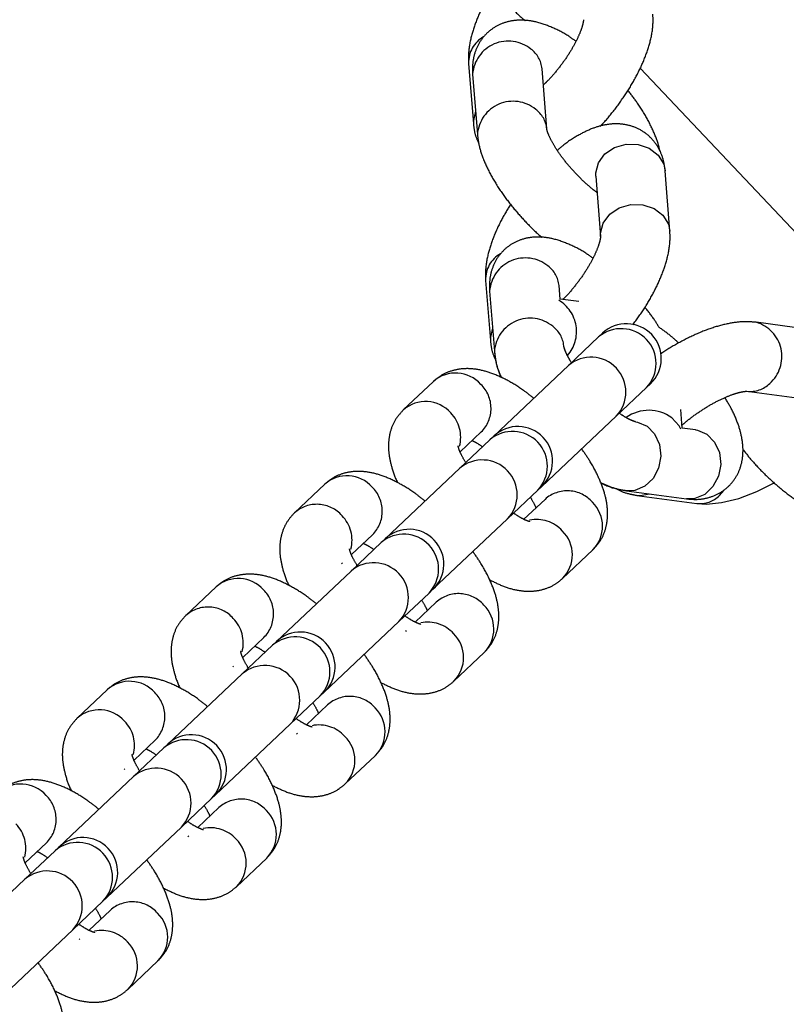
# Model space of a CAD drawing. Header units: metres. Extents: x 104098 to 104607, y 427853 to 428230.
# Tile 100 of 147: x 104264.3958 to 104264.4619, y 428140.5403 to 428140.6252. Entities that reach past the tile are written whole.
import ezdxf

# ---------------------------------------------------------------- set-up
doc = ezdxf.new("R2010")
doc.units = ezdxf.units.M
doc.linetypes.add('DASHED2', pattern=[0.375, 0.25, -0.125])

# ---------------------------------------------------------------- blocks, each defined once
blk = doc.blocks.new('school2')
at = {"color": 252, "linetype": 'DASHED2'}
for p, q in [((107993.4710906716, 456625.1034901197), (107993.4678150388, 456625.0994341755)), ((107993.4707120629, 456625.102587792), (107993.4674364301, 456625.0985318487)), ((107993.4680145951, 456625.0996498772), (107993.4678136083, 456625.0994323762)), ((107993.4686964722, 456625.1000922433), (107993.4680145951, 456625.0996498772)), ((107993.472104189, 456625.0947620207), (107993.4753798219, 456625.0988179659)), ((107993.4815443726, 456625.0582555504), (107993.4815443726, 456625.0930402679)), ((107993.4725679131, 456625.0891044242), (107993.4733346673, 456625.0895805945)), ((107993.4733346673, 456625.0895805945), (107993.4742661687, 456625.0897459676)), ((107993.4742661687, 456625.0897459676), (107993.4752503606, 456625.0895805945)), ((107993.4752503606, 456625.0895805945), (107993.4761685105, 456625.0891044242)), ((107993.4592982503, 456625.0888887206), (107993.4560226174, 456625.0848327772)), ((107993.4723683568, 456625.0888887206), (107993.4690927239, 456625.0848327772)), ((107993.4723683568, 456625.0888887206), (107993.4725679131, 456625.0891044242)), ((107993.4761685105, 456625.0891044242), (107993.4769097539, 456625.0883748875)), ((107993.4589196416, 456625.0879863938), (107993.4556440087, 456625.0839304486)), ((107993.4769097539, 456625.0883748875), (107993.4773846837, 456625.0874799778)), ((107993.4773846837, 456625.0874799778), (107993.4775360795, 456625.0865276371)), ((107993.4775360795, 456625.0865276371), (107993.4773458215, 456625.0856327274)), ((107993.4113324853, 456625.0856471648), (107993.4077485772, 456625.0856471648)), ((107993.424233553, 456625.0856471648), (107993.4206498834, 456625.0856471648)), ((107993.4371348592, 456625.0856471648), (107993.4335511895, 456625.0856471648)), ((107993.4500361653, 456625.0856471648), (107993.4464524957, 456625.0856471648)), ((107993.4500361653, 456625.0856471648), (107993.4464524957, 456625.0856471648)), ((107993.4569040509, 456625.085490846), (107993.4562221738, 456625.085048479)), ((107993.4692922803, 456625.085048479), (107993.4700590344, 456625.0855246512)), ((107993.4700590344, 456625.0855246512), (107993.4709905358, 456625.0856900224)), ((107993.4709905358, 456625.0856900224), (107993.4719747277, 456625.0855246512)), ((107993.4719747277, 456625.0855246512), (107993.4728928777, 456625.085048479)), ((107993.4773458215, 456625.0856327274), (107993.4770361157, 456625.0851188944)), ((107993.4562221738, 456625.085048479), (107993.4560211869, 456625.0848309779)), ((107993.4690941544, 456625.0848347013), (107993.4692922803, 456625.085048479)), ((107993.4728928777, 456625.085048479), (107993.473634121, 456625.0843189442)), ((107993.473634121, 456625.0843189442), (107993.4741090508, 456625.0834240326)), ((107993.4737604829, 456625.0810629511), (107993.4770361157, 456625.0851188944)), ((107993.4628514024, 456625.0833053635), (107993.4635874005, 456625.0842165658)), ((107993.4638711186, 456625.0820427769), (107993.4628514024, 456625.0833053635)), ((107993.4741090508, 456625.0834240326), (107993.4742604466, 456625.0824716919)), ((107993.4742604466, 456625.0824716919), (107993.4740701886, 456625.0815767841)), ((107993.4740701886, 456625.0815767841), (107993.4737590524, 456625.0810611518)), ((107993.3959284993, 456625.0796471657), (107993.3984311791, 456625.0796471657)), ((107993.4077485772, 456625.0796471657), (107993.4076594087, 456625.0796486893)), ((107993.4088298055, 456625.0796471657), (107993.4113324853, 456625.0796471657)), ((107993.4206498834, 456625.0796471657), (107993.4205607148, 456625.0796486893)), ((107993.4217311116, 456625.0796471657), (107993.424233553, 456625.0796471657)), ((107993.4335511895, 456625.0796471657), (107993.433462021, 456625.0796486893)), ((107993.4346324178, 456625.0796471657), (107993.4371348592, 456625.0796471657)), ((107993.4475334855, 456625.0796471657), (107993.4500361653, 456625.0796471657)), ((107993.4475334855, 456625.0796471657), (107993.4500361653, 456625.0796471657)), ((107993.3949319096, 456625.0786471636), (107993.3860791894, 456625.0786471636)), ((107993.3985155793, 456625.0786471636), (107993.3949319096, 456625.0786471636)), ((107993.3989804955, 456625.0786471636), (107993.3985155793, 456625.0786471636)), ((107993.4078332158, 456625.0786471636), (107993.3989804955, 456625.0786471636)), ((107993.4114168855, 456625.0786471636), (107993.4078332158, 456625.0786471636)), ((107993.4118818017, 456625.0786471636), (107993.4114168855, 456625.0786471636)), ((107993.4207342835, 456625.0786471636), (107993.4118818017, 456625.0786471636)), ((107993.4243179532, 456625.0786471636), (107993.4207342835, 456625.0786471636)), ((107993.4247831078, 456625.0786471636), (107993.4243179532, 456625.0786471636)), ((107993.4336355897, 456625.0786471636), (107993.4247831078, 456625.0786471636)), ((107993.4372192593, 456625.0786471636), (107993.4336355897, 456625.0786471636)), ((107993.4376841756, 456625.0786471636), (107993.4372192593, 456625.0786471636)), ((107993.4465368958, 456625.0786471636), (107993.4376841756, 456625.0786471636)), ((107993.4501205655, 456625.0786471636), (107993.4465368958, 456625.0786471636)), ((107993.4505854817, 456625.0786471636), (107993.4501205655, 456625.0786471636)), ((107993.459438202, 456625.0786471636), (107993.4505854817, 456625.0786471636)), ((107993.4630218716, 456625.0786471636), (107993.459438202, 456625.0786471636)), ((107993.4634867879, 456625.0786471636), (107993.4630218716, 456625.0786471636)), ((107993.3860791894, 456625.0726471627), (107993.3949319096, 456625.0726471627)), ((107993.3949319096, 456625.0726471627), (107993.3985155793, 456625.0726471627)), ((107993.3985155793, 456625.0726471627), (107993.3989804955, 456625.0726471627)), ((107993.3989804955, 456625.0726471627), (107993.4078332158, 456625.0726471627)), ((107993.4078332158, 456625.0726471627), (107993.4114168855, 456625.0726471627)), ((107993.4114168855, 456625.0726471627), (107993.4118818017, 456625.0726471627)), ((107993.4118818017, 456625.0726471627), (107993.4207342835, 456625.0726471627)), ((107993.4207342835, 456625.0726471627), (107993.4243179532, 456625.0726471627)), ((107993.4243179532, 456625.0726471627), (107993.4247831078, 456625.0726471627)), ((107993.4247831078, 456625.0726471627), (107993.4336355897, 456625.0726471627)), ((107993.4336355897, 456625.0726471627), (107993.4372192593, 456625.0726471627)), ((107993.4372192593, 456625.0726471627), (107993.4376841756, 456625.0726471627)), ((107993.4376841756, 456625.0726471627), (107993.4465368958, 456625.0726471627)), ((107993.4465368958, 456625.0726471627), (107993.4501205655, 456625.0726471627)), ((107993.4501205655, 456625.0726471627), (107993.4505854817, 456625.0726471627)), ((107993.4505854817, 456625.0726471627), (107993.459438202, 456625.0726471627)), ((107993.459438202, 456625.0726471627), (107993.4630218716, 456625.0726471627)), ((107993.4630218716, 456625.0726471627), (107993.4634867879, 456625.0726471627)), ((107993.3948475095, 456625.0716471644), (107993.3947581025, 456625.0716456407)), ((107993.3984311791, 456625.0716471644), (107993.3959284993, 456625.0716471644)), ((107993.4077485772, 456625.0716471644), (107993.4076594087, 456625.0716456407)), ((107993.4113324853, 456625.0716471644), (107993.4088298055, 456625.0716471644)), ((107993.4206498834, 456625.0716471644), (107993.4205607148, 456625.0716456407)), ((107993.424233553, 456625.0716471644), (107993.4217311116, 456625.0716471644)), ((107993.4335511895, 456625.0716471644), (107993.433462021, 456625.0716456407)), ((107993.4371348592, 456625.0716471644), (107993.4346321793, 456625.0716471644)), ((107993.4500361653, 456625.0716471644), (107993.4475334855, 456625.0716471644)), ((107993.4500361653, 456625.0716471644), (107993.4475334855, 456625.0716471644)), ((107993.4603124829, 456625.0711329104), (107993.4604035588, 456625.0710114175)), ((107993.4604035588, 456625.0710114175), (107993.4607588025, 456625.0701866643)), ((107993.4607588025, 456625.0701866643), (107993.4607785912, 456625.0692487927)), ((107993.4770361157, 456625.0661754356), (107993.4737604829, 456625.070231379)), ((107993.4607785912, 456625.0692487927), (107993.4604605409, 456625.0683109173)), ((107993.4627937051, 456625.0683109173), (107993.4628134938, 456625.0692487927)), ((107993.4628514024, 456625.0679889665), (107993.4638711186, 456625.0692515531)), ((107993.4604605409, 456625.0683109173), (107993.4598430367, 456625.0674861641)), ((107993.4627007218, 456625.0679889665), (107993.4627937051, 456625.0683109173)), ((107993.4561997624, 456625.0668740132), (107993.4556421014, 456625.0673660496)), ((107993.4556440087, 456625.0673638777), (107993.4589196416, 456625.0633079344)), ((107993.4598430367, 456625.0674861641), (107993.4590004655, 456625.0668740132)), ((107993.4635874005, 456625.0670777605), (107993.4628514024, 456625.0679889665)), ((107993.4570621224, 456625.0665482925), (107993.4561997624, 456625.0668740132)), ((107993.4580348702, 456625.0665482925), (107993.4570621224, 456625.0665482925)), ((107993.4590004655, 456625.0668740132), (107993.4580348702, 456625.0665482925)), ((107993.4635874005, 456625.0670777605), (107993.463619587, 456625.0670369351)), ((107993.463619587, 456625.0670369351), (107993.4636791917, 456625.0669554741)), ((107993.4636791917, 456625.0669554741), (107993.4640344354, 456625.066130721)), ((107993.3948475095, 456625.0656471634), (107993.3984311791, 456625.0656471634)), ((107993.4077485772, 456625.0656471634), (107993.4113324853, 456625.0656471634)), ((107993.4206498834, 456625.0656471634), (107993.424233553, 456625.0656471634)), ((107993.4335511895, 456625.0656471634), (107993.4371348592, 456625.0656471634)), ((107993.4464524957, 456625.0656471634), (107993.4500361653, 456625.0656471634)), ((107993.4464524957, 456625.0656471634), (107993.4500361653, 456625.0656471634)), ((107993.4560226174, 456625.0664615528), (107993.4592982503, 456625.0624056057)), ((107993.4560226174, 456625.0664613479), (107993.4562221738, 456625.0662458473)), ((107993.4562221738, 456625.0662458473), (107993.4569040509, 456625.065803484)), ((107993.4640344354, 456625.066130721), (107993.4640542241, 456625.0651928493)), ((107993.4690927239, 456625.0664615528), (107993.4723683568, 456625.0624056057)), ((107993.4640542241, 456625.0651928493), (107993.4637361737, 456625.064254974)), ((107993.4637361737, 456625.064254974), (107993.4631186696, 456625.0634302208)), ((107993.4594753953, 456625.0628180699), (107993.4589196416, 456625.0633079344)), ((107993.4631186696, 456625.0634302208), (107993.4622763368, 456625.0628180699)), ((107993.4592982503, 456625.0624056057), (107993.4598726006, 456625.06178929)), ((107993.4603377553, 456625.0624923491), (107993.4594753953, 456625.0628180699)), ((107993.4613105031, 456625.0624923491), (107993.4603377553, 456625.0624923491)), ((107993.4622763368, 456625.0628180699), (107993.4613105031, 456625.0624923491)), ((107993.4598726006, 456625.06178929), (107993.4609030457, 456625.0609781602)), ((107993.4611960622, 456625.0615483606), (107993.4617663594, 456625.0616040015)), ((107993.4609030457, 456625.0609781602), (107993.4622319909, 456625.0602253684)), ((107993.4622319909, 456625.0602253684), (107993.4637607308, 456625.0595918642)), ((107993.4637607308, 456625.0595918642), (107993.4653807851, 456625.0591015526)), ((107993.4653807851, 456625.0591015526), (107993.4653807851, 456625.0591015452))]:
    blk.add_line(p, q, dxfattribs=at)
for centre, radius, start, end in [((107963.1760300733, 457111.1270218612), 478.5421874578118, 270.128471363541, 276.2285906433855), ((107963.1760300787, 457111.1270218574), 478.5421874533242, 270.128471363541, 276.2285906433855), ((107963.1760076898, 457111.1274265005), 478.6425921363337, 270.1284688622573, 276.2273076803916), ((107963.1760076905, 457111.1274265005), 480.8925921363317, 270.1284688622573, 276.1986169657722), ((107993.4729872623, 456625.1018569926), 0.002502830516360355, 75.7044087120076, 139.2687292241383), ((107993.4727878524, 456625.1003064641), 0.003084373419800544, 7.384286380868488, 132.299185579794), ((107993.4735417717, 456625.1002734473), 0.002344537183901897, 321.6256498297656, 10.55403184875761), ((107993.4695120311, 456625.0962503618), 0.003084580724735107, 7.386764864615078, 132.2789782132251), ((107993.4702650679, 456625.0962177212), 0.002345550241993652, 321.5709008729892, 10.54402093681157), ((107993.4611948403, 456625.0872555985), 0.002502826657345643, 75.70436907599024, 139.2688053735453), ((107993.4609954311, 456625.0857050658), 0.003084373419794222, 7.384286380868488, 132.299185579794), ((107993.4617493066, 456625.0856720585), 0.002344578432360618, 321.6260967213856, 10.55360781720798), ((107993.3983312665, 456625.0827465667), 0.002902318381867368, 358.0372774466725, 88.02719711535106), ((107993.4076484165, 456625.0827460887), 0.002902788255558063, 358.0470348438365, 88.0320349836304), ((107993.4112320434, 456625.0827460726), 0.002902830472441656, 358.0473818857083, 88.01709261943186), ((107993.4205499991, 456625.0827465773), 0.00290229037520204, 358.0370472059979, 88.03715817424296), ((107993.4241336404, 456625.0827465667), 0.002902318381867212, 358.0372774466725, 88.02719711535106), ((107993.4334513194, 456625.0827465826), 0.002902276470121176, 358.0369337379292, 88.0421361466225), ((107993.4370349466, 456625.0827465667), 0.002902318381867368, 358.0372774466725, 88.02719711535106), ((107993.4463523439, 456625.0827463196), 0.002902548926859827, 358.0423096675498, 88.03675774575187), ((107993.449935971, 456625.0827463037), 0.002902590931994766, 358.0426533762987, 88.02181871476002), ((107993.4577195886, 456625.0816489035), 0.003084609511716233, 7.387820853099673, 132.2779599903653), ((107993.3946338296, 456625.0825958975), 0.003014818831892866, 301.8045156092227, 0.9743594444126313), ((107993.3983480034, 456625.0825321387), 0.002886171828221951, 271.6514193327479, 2.284072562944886), ((107993.4075346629, 456625.0825961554), 0.003015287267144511, 301.8095698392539, 0.9693061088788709), ((107993.4112489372, 456625.0825324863), 0.002886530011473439, 271.6586077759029, 2.276883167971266), ((107993.4204365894, 456625.0825955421), 0.003014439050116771, 301.8056952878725, 0.9812373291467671), ((107993.4241504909, 456625.0825320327), 0.002886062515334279, 271.64922478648, 2.286265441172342), ((107993.4333454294, 456625.0825915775), 0.003006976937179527, 301.719648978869, 1.059226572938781), ((107993.4370517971, 456625.0825320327), 0.002886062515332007, 271.64922478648, 2.286265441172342), ((107993.4462388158, 456625.0825958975), 0.003014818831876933, 301.8045156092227, 0.9743594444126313), ((107993.4499527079, 456625.0825324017), 0.002886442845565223, 271.6568585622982, 2.278632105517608), ((107993.4596815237, 456625.0824539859), 0.003136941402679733, 275.4447264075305, 15.74781536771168), ((107993.4584726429, 456625.0816163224), 0.002345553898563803, 321.5709305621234, 10.54402078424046), ((107993.3947757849, 456625.0756471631), 0.003004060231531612, 272.9790744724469, 87.02092552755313), ((107993.3983594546, 456625.0756471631), 0.003004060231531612, 272.9790744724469, 87.02092552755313), ((107993.3989805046, 456625.0756471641), 0.003000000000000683, 270, 90), ((107993.4076770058, 456625.0756471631), 0.003004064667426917, 272.9806991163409, 87.01930088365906), ((107993.4112606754, 456625.0756471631), 0.003004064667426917, 272.9806991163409, 87.01930088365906), ((107993.4118817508, 456625.0756471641), 0.003000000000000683, 270, 90), ((107993.4205781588, 456625.0756471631), 0.003004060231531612, 272.9790744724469, 87.02092552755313), ((107993.4241618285, 456625.0756471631), 0.003004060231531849, 272.9790744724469, 87.02092552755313), ((107993.424782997, 456625.0756471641), 0.003000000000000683, 270, 90), ((107993.433479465, 456625.0756471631), 0.003004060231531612, 272.9790744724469, 87.02092552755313), ((107993.4370631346, 456625.0756471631), 0.003004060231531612, 272.9790744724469, 87.02092552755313), ((107993.4376842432, 456625.0756471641), 0.003000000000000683, 270, 90), ((107993.4463807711, 456625.0756471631), 0.003004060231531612, 272.9790744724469, 87.02092552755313), ((107993.4499644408, 456625.0756471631), 0.003004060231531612, 272.9790744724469, 87.02092552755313), ((107993.4505854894, 456625.0756471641), 0.003000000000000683, 270, 90), ((107993.4592819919, 456625.0756471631), 0.003004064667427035, 272.9806991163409, 87.01930088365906), ((107993.4628656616, 456625.0756471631), 0.003004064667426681, 272.9806991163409, 87.01930088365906), ((107993.4634867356, 456625.0756471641), 0.003000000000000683, 270, 90), ((107993.3983480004, 456625.0687621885), 0.002886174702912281, 357.7159841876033, 88.34852306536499), ((107993.4112489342, 456625.0687618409), 0.00288653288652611, 357.7231735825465, 88.34133471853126), ((107993.4241504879, 456625.0687622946), 0.002886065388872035, 357.7137913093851, 88.3507176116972), ((107993.4370517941, 456625.0687622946), 0.002886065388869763, 357.7137913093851, 88.3507176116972), ((107993.4499527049, 456625.0687619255), 0.002886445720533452, 357.7214246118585, 88.34308383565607), ((107993.4595117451, 456625.0686380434), 0.003357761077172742, 10.47997347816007, 81.96919641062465), ((107993.3946318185, 456625.0686973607), 0.003016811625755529, 359.0466443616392, 58.18999427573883), ((107993.4075326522, 456625.0686971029), 0.003017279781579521, 359.0516909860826, 58.18495064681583), ((107993.4204419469, 456625.0687015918), 0.003009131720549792, 358.9636356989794, 58.2730031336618), ((107993.4333432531, 456625.0687015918), 0.003009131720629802, 358.9636356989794, 58.2730031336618), ((107993.4462368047, 456625.0686973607), 0.003016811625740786, 359.0466443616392, 58.18999427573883), ((107993.471107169, 456625.0686772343), 0.00307514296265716, 267.8263796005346, 30.33822326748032), ((107993.3947472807, 456625.0685480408), 0.002902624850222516, 271.988256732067, 1.957039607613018), ((107993.3983312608, 456625.0685477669), 0.002902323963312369, 271.9729113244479, 1.962649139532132), ((107993.4076483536, 456625.0685482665), 0.002902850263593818, 271.9879997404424, 1.952427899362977), ((107993.4112320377, 456625.068548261), 0.002902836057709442, 271.9830166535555, 1.952544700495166), ((107993.4205499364, 456625.0685477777), 0.002902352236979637, 271.9828773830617, 1.962418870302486), ((107993.4241336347, 456625.0685477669), 0.002902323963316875, 271.9729113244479, 1.962649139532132), ((107993.4334512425, 456625.0685477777), 0.002902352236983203, 271.9828773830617, 1.962418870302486), ((107993.4370349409, 456625.0685477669), 0.002902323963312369, 271.9729113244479, 1.962649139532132), ((107993.4463522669, 456625.0685480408), 0.002902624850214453, 271.988256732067, 1.957039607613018), ((107993.4499359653, 456625.0685480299), 0.00290259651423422, 271.9782905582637, 1.957273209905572), ((107993.4709196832, 456625.0679769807), 0.002373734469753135, 219.6950037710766, 271.71045107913), ((107993.4611250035, 456625.063920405), 0.002373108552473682, 219.6665547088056, 271.7158804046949)]:
    blk.add_arc(centre, radius, start, end, dxfattribs=at)
for points, knots in [([(107993.4792288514, 456625.1131332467), (107993.4790664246, 456625.1129137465), (107993.4786435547, 456625.1123422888), (107993.4781156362, 456625.1112478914), (107993.4776395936, 456625.1098136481), (107993.4773048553, 456625.1081946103), (107993.4771075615, 456625.1064966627), (107993.4770576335, 456625.1047830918), (107993.4770823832, 456625.1035456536), (107993.4771608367, 456625.1029221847), (107993.4771710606, 456625.1028409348)], [0, 0, 0, 0, 0.08870753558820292, 0.2309455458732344, 0.3871492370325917, 0.54074731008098, 0.6887460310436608, 0.8338681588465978, 0.9783498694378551, 1, 1, 1, 1]), ([(107993.4771662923, 456625.1067864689), (107993.4766736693, 456625.1066510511), (107993.4756296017, 456625.1063640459), (107993.4741667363, 456625.1057703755), (107993.4727750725, 456625.1050168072), (107993.4717598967, 456625.1042534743), (107993.4712544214, 456625.1036769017), (107993.4710906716, 456625.1034901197)], [0, 0, 0, 0, 0.1947947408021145, 0.4128489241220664, 0.639909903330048, 0.8833480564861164, 1, 1, 1, 1]), ([(107993.4791282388, 456625.0985324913), (107993.4790784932, 456625.0987821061), (107993.4789193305, 456625.0995807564), (107993.4784891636, 456625.1008012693), (107993.4778603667, 456625.1020466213), (107993.47708258, 456625.1030201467), (107993.4762312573, 456625.1037118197), (107993.475261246, 456625.1041659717), (107993.4741832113, 456625.10435447), (107993.4730957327, 456625.1042349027), (107993.4721093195, 456625.1038328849), (107993.4713117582, 456625.1032677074), (107993.4709055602, 456625.102807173), (107993.4707120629, 456625.102587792)], [0, 0, 0, 0, 0.05603379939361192, 0.1792819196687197, 0.3120253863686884, 0.4120746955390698, 0.5013641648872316, 0.5862547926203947, 0.6696846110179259, 0.7585342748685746, 0.8419544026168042, 0.9247130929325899, 1, 1, 1, 1]), ([(107993.4678150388, 456625.0994341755), (107993.4676320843, 456625.099192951), (107993.4672810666, 456625.0987301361), (107993.4670810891, 456625.0981620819), (107993.4669853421, 456625.0978901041)], [0, 0, 0, 0, 0.5212114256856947, 0.9999999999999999, 0.9999999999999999, 0.9999999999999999, 0.9999999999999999]), ([(107993.4808796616, 456625.0994293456), (107993.4808803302, 456625.0994297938), (107993.4808824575, 456625.0994312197), (107993.4806872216, 456625.0992617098), (107993.4802269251, 456625.0989837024), (107993.4795040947, 456625.0986479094), (107993.4785483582, 456625.0983139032), (107993.4774111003, 456625.0980217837), (107993.4761860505, 456625.0978165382), (107993.4751748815, 456625.0977147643), (107993.4746491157, 456625.0977211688), (107993.4744955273, 456625.0977230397)], [0, 0, 0, 0, 0.04718401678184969, 0.1501451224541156, 0.2609504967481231, 0.3830223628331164, 0.5150186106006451, 0.6539473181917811, 0.7967266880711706, 0.9406191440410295, 1, 1, 1, 1]), ([(107993.4674364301, 456625.0985318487), (107993.467274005, 456625.0983123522), (107993.466851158, 456625.0977409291), (107993.4663232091, 456625.0966464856), (107993.465847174, 456625.0952122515), (107993.4655124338, 456625.0935932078), (107993.4653151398, 456625.0918952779), (107993.4652652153, 456625.0901816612), (107993.4652899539, 456625.0889443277), (107993.4653684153, 456625.0883207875), (107993.4653786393, 456625.0882395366)], [0, 0, 0, 0, 0.08871355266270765, 0.2309511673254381, 0.3871545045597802, 0.5407520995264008, 0.6887503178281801, 0.8338712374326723, 0.9783524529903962, 0.9999999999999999, 0.9999999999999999, 0.9999999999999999, 0.9999999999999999]), ([(107993.4756034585, 456625.0917617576), (107993.4757253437, 456625.0917656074), (107993.4764011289, 456625.0917869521), (107993.4776730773, 456625.0919694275), (107993.4793521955, 456625.0923043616), (107993.4809655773, 456625.0927804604), (107993.4824781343, 456625.0933818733), (107993.4838681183, 456625.0941383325), (107993.4848837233, 456625.0949009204), (107993.4853891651, 456625.0954775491), (107993.4855529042, 456625.0956643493)], [0, 0, 0, 0, 0.03144340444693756, 0.1743360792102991, 0.316696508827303, 0.460031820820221, 0.606274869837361, 0.7585317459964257, 0.9217757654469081, 1, 1, 1, 1]), ([(107993.4714828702, 456625.0877923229), (107993.4714507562, 456625.0879730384), (107993.4713563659, 456625.0885042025), (107993.4712812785, 456625.0895356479), (107993.4712711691, 456625.0907917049), (107993.4713611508, 456625.0920298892), (107993.4715351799, 456625.0931369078), (107993.4717572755, 456625.0939888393), (107993.4719643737, 456625.0945274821), (107993.4720942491, 456625.0947494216), (107993.4720991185, 456625.0947549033), (107993.4721006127, 456625.0947565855)], [0, 0, 0, 0, 0.06922652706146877, 0.2034726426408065, 0.3412046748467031, 0.4798347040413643, 0.6162728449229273, 0.7478845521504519, 0.8568712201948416, 0.9560787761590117, 1, 1, 1, 1]), ([(107993.4653738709, 456625.0921850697), (107993.4648812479, 456625.092049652), (107993.4638371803, 456625.0917626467), (107993.462374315, 456625.0911689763), (107993.4609826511, 456625.090415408), (107993.4599674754, 456625.0896520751), (107993.4594620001, 456625.0890755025), (107993.4592982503, 456625.0888887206)], [0, 0, 0, 0, 0.1947947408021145, 0.4128489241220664, 0.639909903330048, 0.8833480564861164, 1, 1, 1, 1]), ([(107993.4770361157, 456625.0851188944), (107993.4772147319, 456625.0853622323), (107993.4775994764, 456625.0858863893), (107993.4779859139, 456625.0868380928), (107993.4781467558, 456625.0879505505), (107993.4779866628, 456625.0890772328), (107993.4775231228, 456625.0900951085), (107993.4768569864, 456625.0909198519), (107993.4760254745, 456625.0915799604), (107993.4750096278, 456625.0921115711), (107993.4737529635, 456625.092511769), (107993.4725626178, 456625.0927444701), (107993.4717470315, 456625.0927794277), (107993.4714971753, 456625.092790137)], [0, 0, 0, 0, 0.07763195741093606, 0.1672215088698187, 0.2536628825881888, 0.34867525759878, 0.4368937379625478, 0.5222443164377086, 0.6105013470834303, 0.707668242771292, 0.8196170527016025, 0.9447393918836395, 1, 1, 1, 1]), ([(107993.4778658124, 456625.0866629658), (107993.477872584, 456625.0866725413), (107993.4781325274, 456625.0870401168), (107993.4785202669, 456625.0879123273), (107993.4790034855, 456625.089340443), (107993.4793275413, 456625.0908591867), (107993.479431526, 456625.0919069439), (107993.4794772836, 456625.0923680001)], [0, 0, 0, 0, 0.006598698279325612, 0.2533055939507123, 0.5242445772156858, 0.790648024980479, 0.9999999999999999, 0.9999999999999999, 0.9999999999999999, 0.9999999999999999]), ([(107993.4673358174, 456625.083931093), (107993.4672860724, 456625.0841807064), (107993.4671269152, 456625.0849793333), (107993.4666967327, 456625.0861999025), (107993.4660679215, 456625.0874452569), (107993.4652901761, 456625.0884187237), (107993.4644388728, 456625.0891104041), (107993.4634687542, 456625.0895645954), (107993.4623908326, 456625.089753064), (107993.4613033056, 456625.0896335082), (107993.4603168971, 456625.0892314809), (107993.4595193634, 456625.0886663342), (107993.4591131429, 456625.0882057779), (107993.4589196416, 456625.0879863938)], [0, 0, 0, 0, 0.0560340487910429, 0.1792784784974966, 0.3120225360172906, 0.4120772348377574, 0.5013671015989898, 0.5862536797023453, 0.6696880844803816, 0.7585381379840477, 0.8419586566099, 0.9247176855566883, 1, 1, 1, 1]), ([(107993.4037181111, 456625.0786471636), (107993.4036646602, 456625.0790192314), (107993.4035309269, 456625.0799501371), (107993.4031578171, 456625.0813220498), (107993.4026193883, 456625.0826822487), (107993.4019438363, 456625.0837891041), (107993.4011573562, 456625.0846392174), (107993.4002634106, 456625.0852433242), (107993.3993301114, 456625.085591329), (107993.39870319, 456625.0856302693), (107993.3984311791, 456625.0856471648)], [0, 0, 0, 0, 0.1035959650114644, 0.2591949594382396, 0.4234107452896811, 0.5712128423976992, 0.6943600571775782, 0.8074216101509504, 0.9164434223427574, 0.9999999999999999, 0.9999999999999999, 0.9999999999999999, 0.9999999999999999]), ([(107993.4077485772, 456625.0856471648), (107993.4073946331, 456625.0856188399), (107993.4066892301, 456625.0855623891), (107993.4057294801, 456625.0851369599), (107993.4049081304, 456625.0845282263), (107993.4042031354, 456625.0837367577), (107993.4035978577, 456625.0827098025), (107993.403221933, 456625.0819264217), (107993.4030875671, 456625.0814246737), (107993.4030853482, 456625.081416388)], [0, 0, 0, 0, 0.1498870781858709, 0.2987216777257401, 0.4470290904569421, 0.6053577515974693, 0.7856034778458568, 0.9964595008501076, 1, 1, 1, 1]), ([(107993.4166191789, 456625.0786471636), (107993.416565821, 456625.0790192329), (107993.4164323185, 456625.0799501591), (107993.4160591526, 456625.0813220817), (107993.415520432, 456625.0826822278), (107993.4148448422, 456625.0837890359), (107993.4140587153, 456625.0846393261), (107993.4131644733, 456625.0852432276), (107993.4122313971, 456625.0855913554), (107993.4116045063, 456625.0856302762), (107993.4113324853, 456625.0856471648)], [0, 0, 0, 0, 0.1035939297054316, 0.2591945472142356, 0.4234185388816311, 0.571222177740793, 0.6943592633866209, 0.807436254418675, 0.916442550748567, 0.9999999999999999, 0.9999999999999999, 0.9999999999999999, 0.9999999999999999]), ([(107993.4206498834, 456625.0856471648), (107993.4202959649, 456625.0856188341), (107993.4195905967, 456625.0855623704), (107993.4186305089, 456625.0851370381), (107993.4178094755, 456625.0845281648), (107993.4171044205, 456625.0837367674), (107993.4164991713, 456625.0827097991), (107993.4161232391, 456625.0819264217), (107993.4159888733, 456625.0814246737), (107993.4159866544, 456625.081416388)], [0, 0, 0, 0, 0.1498941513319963, 0.2987427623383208, 0.4470307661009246, 0.6053589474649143, 0.7856041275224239, 0.99645951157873, 1, 1, 1, 1]), ([(107993.429520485, 456625.0786471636), (107993.4294671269, 456625.0790192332), (107993.4293336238, 456625.0799501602), (107993.4289604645, 456625.0813220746), (107993.428421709, 456625.0826822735), (107993.427746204, 456625.0837889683), (107993.4269599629, 456625.08463938), (107993.4260658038, 456625.085243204), (107993.4251327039, 456625.0855913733), (107993.4245056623, 456625.0856302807), (107993.424233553, 456625.0856471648)], [0, 0, 0, 0, 0.1035920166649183, 0.2591897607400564, 0.4234107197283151, 0.5712180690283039, 0.6943464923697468, 0.8074274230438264, 0.9164317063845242, 0.9999999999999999, 0.9999999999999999, 0.9999999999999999, 0.9999999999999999]), ([(107993.4335511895, 456625.0856471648), (107993.4331971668, 456625.085618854), (107993.4324917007, 456625.0855624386), (107993.4315318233, 456625.0851369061), (107993.4307104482, 456625.0845283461), (107993.4300061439, 456625.0837365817), (107993.4293987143, 456625.0827101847), (107993.4290289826, 456625.081925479), (107993.4288900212, 456625.0814246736), (107993.4288877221, 456625.081416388)], [0, 0, 0, 0, 0.1499167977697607, 0.2987412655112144, 0.4470548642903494, 0.6053569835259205, 0.7855999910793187, 0.9964528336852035, 1, 1, 1, 1]), ([(107993.4424217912, 456625.0786471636), (107993.4423683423, 456625.0790192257), (107993.4422346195, 456625.0799500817), (107993.4418614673, 456625.0813221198), (107993.4413231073, 456625.0826822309), (107993.4406474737, 456625.0837889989), (107993.4398612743, 456625.0846393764), (107993.4389671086, 456625.085243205), (107993.4380340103, 456625.0855913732), (107993.4374069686, 456625.0856302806), (107993.4371348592, 456625.0856471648)], [0, 0, 0, 0, 0.1035990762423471, 0.2591928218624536, 0.423414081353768, 0.5712157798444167, 0.694344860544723, 0.807426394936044, 0.9164312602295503, 0.9999999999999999, 0.9999999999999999, 0.9999999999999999, 0.9999999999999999]), ([(107993.4464524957, 456625.0856471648), (107993.4460984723, 456625.0856188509), (107993.4453929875, 456625.0855624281), (107993.4444330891, 456625.0851369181), (107993.4436118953, 456625.0845282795), (107993.4429066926, 456625.0837367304), (107993.4423019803, 456625.0827097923), (107993.4419256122, 456625.0819264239), (107993.4417912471, 456625.0814246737), (107993.4417890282, 456625.081416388)], [0, 0, 0, 0, 0.1499094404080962, 0.2987340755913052, 0.447047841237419, 0.6053654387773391, 0.78560555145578, 0.996459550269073, 1, 1, 1, 1]), ([(107993.4464524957, 456625.0856471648), (107993.4460984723, 456625.0856188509), (107993.4453929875, 456625.0855624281), (107993.4444330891, 456625.0851369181), (107993.4436118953, 456625.0845282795), (107993.4429066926, 456625.0837367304), (107993.4423019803, 456625.0827097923), (107993.4419256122, 456625.0819264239), (107993.4417912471, 456625.0814246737), (107993.4417890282, 456625.081416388)], [0, 0, 0, 0, 0.1499094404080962, 0.2987340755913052, 0.447047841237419, 0.6053654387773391, 0.78560555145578, 0.996459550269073, 1, 1, 1, 1]), ([(107993.4553230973, 456625.0786471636), (107993.4552696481, 456625.0790192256), (107993.4551359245, 456625.0799500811), (107993.4547627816, 456625.0813221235), (107993.4542243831, 456625.0826822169), (107993.4535488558, 456625.083789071), (107993.452762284, 456625.0846392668), (107993.4518684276, 456625.0852433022), (107993.4509351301, 456625.0855913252), (107993.450308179, 456625.0856302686), (107993.4500361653, 456625.0856471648)], [0, 0, 0, 0, 0.1035994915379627, 0.2591938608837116, 0.4234157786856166, 0.5712180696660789, 0.6943590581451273, 0.8074267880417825, 0.9164487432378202, 1, 1, 1, 1]), ([(107993.4553230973, 456625.0786471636), (107993.4552696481, 456625.0790192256), (107993.4551359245, 456625.0799500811), (107993.4547627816, 456625.0813221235), (107993.4542243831, 456625.0826822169), (107993.4535488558, 456625.083789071), (107993.452762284, 456625.0846392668), (107993.4518684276, 456625.0852433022), (107993.4509351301, 456625.0855913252), (107993.450308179, 456625.0856302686), (107993.4500361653, 456625.0856471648)], [0, 0, 0, 0, 0.1035994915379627, 0.2591938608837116, 0.4234157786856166, 0.5712180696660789, 0.6943590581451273, 0.8074267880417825, 0.9164487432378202, 1, 1, 1, 1]), ([(107993.4560226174, 456625.0848327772), (107993.4558406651, 456625.0845908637), (107993.4554642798, 456625.084090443), (107993.4552506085, 456625.0834765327), (107993.4551402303, 456625.0831593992)], [0, 0, 0, 0, 0.4834205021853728, 0.9999999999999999, 0.9999999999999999, 0.9999999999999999, 0.9999999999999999]), ([(107993.4690872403, 456625.0848279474), (107993.4690879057, 456625.0848283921), (107993.4690900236, 456625.0848298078), (107993.4688948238, 456625.0846603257), (107993.4684345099, 456625.0843823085), (107993.4677116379, 456625.0840464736), (107993.4667560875, 456625.0837126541), (107993.4656180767, 456625.0834197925), (107993.4643959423, 456625.0832174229), (107993.4634872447, 456625.0831189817), (107993.4630561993, 456625.0831213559), (107993.4629999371, 456625.0831216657)], [0, 0, 0, 0, 0.04902228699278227, 0.1560392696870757, 0.271194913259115, 0.3980593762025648, 0.5352377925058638, 0.6796209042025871, 0.8280058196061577, 0.9775504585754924, 1, 1, 1, 1]), ([(107993.4556440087, 456625.0839304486), (107993.4554828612, 456625.0837095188), (107993.4550633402, 456625.0831343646), (107993.4546961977, 456625.0824519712), (107993.454527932, 456625.0819331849), (107993.4545069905, 456625.0818686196)], [0, 0, 0, 0, 0.3532020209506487, 0.9195030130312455, 1, 1, 1, 1]), ([(107993.4557806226, 456625.0840566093), (107993.4556475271, 456625.0839058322), (107993.4552478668, 456625.0834530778), (107993.4548366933, 456625.082723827), (107993.4546018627, 456625.0820865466), (107993.4545146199, 456625.0818497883)], [0, 0, 0, 0, 0.2388507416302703, 0.7172227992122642, 1, 1, 1, 1]), ([(107993.465877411, 456625.0773833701), (107993.4664375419, 456625.0774883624), (107993.4675622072, 456625.0776991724), (107993.4691726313, 456625.0781801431), (107993.4706858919, 456625.0787801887), (107993.472075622, 456625.0795370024), (107993.4730913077, 456625.0802995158), (107993.4735967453, 456625.0808761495), (107993.4737604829, 456625.0810629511)], [0, 0, 0, 0, 0.1722748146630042, 0.3459039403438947, 0.5230553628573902, 0.707497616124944, 0.9052432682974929, 1, 1, 1, 1]), ([(107993.395639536, 456625.0786471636), (107993.3957067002, 456625.0789234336), (107993.3958352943, 456625.079452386), (107993.3960297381, 456625.0799385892), (107993.3961688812, 456625.0801664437), (107993.3961499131, 456625.0801432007), (107993.3961445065, 456625.0801365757)], [0, 0, 0, 0, 0.3246632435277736, 0.6216072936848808, 0.8921451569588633, 1, 1, 1, 1]), ([(107993.4085408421, 456625.0786471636), (107993.4086080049, 456625.0789234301), (107993.4087365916, 456625.0794523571), (107993.4089310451, 456625.079938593), (107993.4090701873, 456625.0801664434), (107993.4090512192, 456625.0801432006), (107993.4090458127, 456625.0801365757)], [0, 0, 0, 0, 0.3246794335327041, 0.6216163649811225, 0.8921477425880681, 1, 1, 1, 1]), ([(107993.4214421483, 456625.0786471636), (107993.4215092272, 456625.0789234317), (107993.4216376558, 456625.0794523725), (107993.4218319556, 456625.0799385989), (107993.4219716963, 456625.080166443), (107993.4219523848, 456625.0801432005), (107993.4219468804, 456625.0801365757)], [0, 0, 0, 0, 0.3246667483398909, 0.6216043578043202, 0.892145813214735, 1, 1, 1, 1]), ([(107993.4343434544, 456625.0786471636), (107993.4344105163, 456625.078923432), (107993.4345389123, 456625.0794523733), (107993.4347334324, 456625.0799385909), (107993.4348725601, 456625.0801664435), (107993.4348535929, 456625.0801432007), (107993.4348481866, 456625.0801365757)], [0, 0, 0, 0, 0.3246703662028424, 0.6216112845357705, 0.8921462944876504, 0.9999999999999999, 0.9999999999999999, 0.9999999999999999, 0.9999999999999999]), ([(107993.4472445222, 456625.0786471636), (107993.4473116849, 456625.0789234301), (107993.4474402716, 456625.0794523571), (107993.4476347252, 456625.079938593), (107993.4477738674, 456625.0801664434), (107993.4477548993, 456625.0801432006), (107993.4477494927, 456625.0801365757)], [0, 0, 0, 0, 0.3246794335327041, 0.6216163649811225, 0.8921477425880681, 1, 1, 1, 1]), ([(107993.4472445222, 456625.0786471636), (107993.4473116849, 456625.0789234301), (107993.4474402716, 456625.0794523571), (107993.4476347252, 456625.079938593), (107993.4477738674, 456625.0801664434), (107993.4477548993, 456625.0801432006), (107993.4477494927, 456625.0801365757)], [0, 0, 0, 0, 0.3246794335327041, 0.6216163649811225, 0.8921477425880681, 1, 1, 1, 1]), ([(107993.4597882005, 456625.0786471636), (107993.4598535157, 456625.0789182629), (107993.4599800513, 456625.0794434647), (107993.4601741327, 456625.0799308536), (107993.4603150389, 456625.0801644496), (107993.4602974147, 456625.080142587), (107993.4602922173, 456625.0801361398)], [0, 0, 0, 0, 0.317659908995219, 0.6154039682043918, 0.8865841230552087, 1, 1, 1, 1]), ([(107993.4597893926, 456625.0786471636), (107993.4598516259, 456625.0789099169), (107993.4599744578, 456625.0794285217), (107993.4601725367, 456625.0799236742), (107993.4603017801, 456625.0801482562), (107993.4603066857, 456625.0801535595), (107993.4603081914, 456625.0801551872)], [0, 0, 0, 0, 0.3074441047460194, 0.6068125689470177, 0.879319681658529, 0.9999999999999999, 0.9999999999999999, 0.9999999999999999, 0.9999999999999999]), ([(107993.3973499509, 456625.0796471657), (107993.3973896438, 456625.0795467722), (107993.3974901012, 456625.0792926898), (107993.3975822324, 456625.0788904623), (107993.3976379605, 456625.0786471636)], [0, 0, 0, 0, 0.3951215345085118, 1, 1, 1, 1]), ([(107993.410251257, 456625.0796471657), (107993.4102909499, 456625.0795467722), (107993.4103914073, 456625.0792926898), (107993.4104835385, 456625.0788904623), (107993.4105392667, 456625.0786471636)], [0, 0, 0, 0, 0.3951215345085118, 1, 1, 1, 1]), ([(107993.4231525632, 456625.0796471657), (107993.4231921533, 456625.0795467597), (107993.4232923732, 456625.0792925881), (107993.4233847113, 456625.0788904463), (107993.4234405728, 456625.0786471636)], [0, 0, 0, 0, 0.3950324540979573, 1, 1, 1, 1]), ([(107993.4360538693, 456625.0796471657), (107993.4360934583, 456625.0795467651), (107993.4361936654, 456625.0792926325), (107993.4362860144, 456625.0788904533), (107993.436341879, 456625.0786471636)], [0, 0, 0, 0, 0.3950712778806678, 1, 1, 1, 1]), ([(107993.4489549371, 456625.0796471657), (107993.4489946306, 456625.0795467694), (107993.4490950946, 456625.0792926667), (107993.4491872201, 456625.0788904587), (107993.4492429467, 456625.0786471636)], [0, 0, 0, 0, 0.3951013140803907, 0.9999999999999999, 0.9999999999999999, 0.9999999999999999, 0.9999999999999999]), ([(107993.4489549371, 456625.0796471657), (107993.4489946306, 456625.0795467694), (107993.4490950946, 456625.0792926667), (107993.4491872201, 456625.0788904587), (107993.4492429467, 456625.0786471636)], [0, 0, 0, 0, 0.3951013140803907, 0.9999999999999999, 0.9999999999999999, 0.9999999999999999, 0.9999999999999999]), ([(107993.4673753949, 456625.0756700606), (107993.4674299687, 456625.0759098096), (107993.4675800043, 456625.0765689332), (107993.4676440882, 456625.0773008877), (107993.4676848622, 456625.0777666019)], [0, 0, 0, 0, 0.3637390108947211, 0.9999999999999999, 0.9999999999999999, 0.9999999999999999, 0.9999999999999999]), ([(107993.4676779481, 456625.0735354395), (107993.4676570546, 456625.0738178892), (107993.4676019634, 456625.0745626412), (107993.4674621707, 456625.0752459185), (107993.4673753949, 456625.0756700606)], [0, 0, 0, 0, 0.3792533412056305, 1, 1, 1, 1]), ([(107993.4737604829, 456625.070231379), (107993.4735743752, 456625.0704417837), (107993.4731029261, 456625.0709747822), (107993.4721447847, 456625.071704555), (107993.4708535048, 456625.0724344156), (107993.4693406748, 456625.0730616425), (107993.467703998, 456625.0735442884), (107993.4665270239, 456625.0738240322), (107993.4659138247, 456625.07390165), (107993.4658683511, 456625.073907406)], [0, 0, 0, 0, 0.1070522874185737, 0.2711854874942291, 0.4524371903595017, 0.6356731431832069, 0.8127518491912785, 0.9861140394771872, 1, 1, 1, 1]), ([(107993.385529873, 456625.0656471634), (107993.38588391, 456625.0656754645), (107993.3865894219, 456625.0657318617), (107993.3875491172, 456625.0661575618), (107993.3883710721, 456625.0667654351), (107993.3890729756, 456625.067560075), (107993.3896913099, 456625.0685734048), (107993.3902177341, 456625.069855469), (107993.3906089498, 456625.0712375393), (107993.3907563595, 456625.0722326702), (107993.3908177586, 456625.0726471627)], [0, 0, 0, 0, 0.1086334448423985, 0.2164807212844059, 0.3239579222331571, 0.4386734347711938, 0.5692883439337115, 0.7220854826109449, 0.8842428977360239, 0.9999999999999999, 0.9999999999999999, 0.9999999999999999, 0.9999999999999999]), ([(107993.3961483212, 456625.0711557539), (107993.3961488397, 456625.0711543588), (107993.3961502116, 456625.0711506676), (107993.3959992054, 456625.071426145), (107993.3958117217, 456625.0719199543), (107993.3956963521, 456625.0724099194), (107993.3956404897, 456625.0726471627)], [0, 0, 0, 0, 0.1623849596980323, 0.4296505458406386, 0.7238343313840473, 0.9999999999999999, 0.9999999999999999, 0.9999999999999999, 0.9999999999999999]), ([(107993.3976389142, 456625.0726471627), (107993.3975718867, 456625.0723605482), (107993.3974773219, 456625.0719561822), (107993.3973786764, 456625.0717168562), (107993.3973499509, 456625.0716471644)], [0, 0, 0, 0, 0.7087998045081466, 1, 1, 1, 1]), ([(107993.3984311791, 456625.0656471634), (107993.3987851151, 456625.0656754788), (107993.399490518, 456625.0657319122), (107993.4004503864, 456625.0661574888), (107993.4012724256, 456625.0667654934), (107993.401974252, 456625.0675600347), (107993.4025926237, 456625.0685734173), (107993.4031190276, 456625.0698554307), (107993.4035102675, 456625.0712375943), (107993.4036576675, 456625.072232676), (107993.4037190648, 456625.0726471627)], [0, 0, 0, 0, 0.1086208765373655, 0.216484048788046, 0.3239548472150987, 0.4386764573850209, 0.5692910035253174, 0.7220877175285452, 0.884239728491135, 0.9999999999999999, 0.9999999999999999, 0.9999999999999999, 0.9999999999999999]), ([(107993.409049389, 456625.0711557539), (107993.4090500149, 456625.0711543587), (107993.409051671, 456625.0711506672), (107993.4089001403, 456625.0714261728), (107993.4087127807, 456625.071919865), (107993.4085975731, 456625.0724099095), (107993.4085417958, 456625.0726471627)], [0, 0, 0, 0, 0.1623831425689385, 0.4296589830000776, 0.7238714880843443, 0.9999999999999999, 0.9999999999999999, 0.9999999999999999, 0.9999999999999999]), ([(107993.4105402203, 456625.0726471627), (107993.4104730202, 456625.0723605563), (107993.4103782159, 456625.0719562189), (107993.4102798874, 456625.0717168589), (107993.410251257, 456625.0716471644)], [0, 0, 0, 0, 0.7088296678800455, 1, 1, 1, 1]), ([(107993.4113324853, 456625.0656471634), (107993.4116864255, 456625.0656754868), (107993.4123918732, 456625.0657319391), (107993.4133516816, 456625.0661574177), (107993.4141734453, 456625.0667655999), (107993.4148756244, 456625.0675599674), (107993.4154939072, 456625.0685734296), (107993.4160203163, 456625.0698554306), (107993.4164116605, 456625.071237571), (107993.4165588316, 456625.0722326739), (107993.4166201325, 456625.0726471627)], [0, 0, 0, 0, 0.1086160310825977, 0.216485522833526, 0.3239431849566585, 0.4386765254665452, 0.5692918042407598, 0.7220893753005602, 0.8842422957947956, 1, 1, 1, 1]), ([(107993.4219506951, 456625.0711557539), (107993.421951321, 456625.0711543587), (107993.4219529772, 456625.0711506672), (107993.4218014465, 456625.0714261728), (107993.4216140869, 456625.071919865), (107993.4214988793, 456625.0724099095), (107993.421443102, 456625.0726471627)], [0, 0, 0, 0, 0.1623831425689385, 0.4296589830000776, 0.7238714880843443, 0.9999999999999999, 0.9999999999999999, 0.9999999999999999, 0.9999999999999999]), ([(107993.4234415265, 456625.0726471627), (107993.4233743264, 456625.0723605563), (107993.4232795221, 456625.0719562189), (107993.4231811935, 456625.0717168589), (107993.4231525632, 456625.0716471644)], [0, 0, 0, 0, 0.7088296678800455, 1, 1, 1, 1]), ([(107993.424233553, 456625.0656471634), (107993.4245875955, 456625.0656754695), (107993.4252931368, 456625.0657318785), (107993.4262527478, 456625.0661575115), (107993.4270747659, 456625.0667655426), (107993.4277769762, 456625.0675599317), (107993.4283948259, 456625.0685735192), (107993.428921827, 456625.0698553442), (107993.4293125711, 456625.0712376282), (107993.42946002, 456625.0722326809), (107993.4295214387, 456625.0726471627)], [0, 0, 0, 0, 0.1086324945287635, 0.216484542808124, 0.3239546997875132, 0.4386867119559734, 0.5692917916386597, 0.722094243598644, 0.8842404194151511, 1, 1, 1, 1]), ([(107993.4348520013, 456625.0711557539), (107993.43485252, 456625.0711543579), (107993.4348538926, 456625.0711506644), (107993.4347028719, 456625.0714261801), (107993.4345154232, 456625.0719198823), (107993.4344000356, 456625.0724099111), (107993.4343441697, 456625.0726471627)], [0, 0, 0, 0, 0.1623839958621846, 0.429647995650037, 0.7238593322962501, 1, 1, 1, 1]), ([(107993.4363425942, 456625.0726471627), (107993.4362755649, 456625.0723605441), (107993.4361809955, 456625.0719561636), (107993.4360823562, 456625.0717168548), (107993.4360536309, 456625.0716471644)], [0, 0, 0, 0, 0.7087845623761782, 1, 1, 1, 1]), ([(107993.4371348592, 456625.0656471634), (107993.4374889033, 456625.0656754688), (107993.4381944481, 456625.0657318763), (107993.4391540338, 456625.0661575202), (107993.4399761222, 456625.0667654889), (107993.4406779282, 456625.0675600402), (107993.4412962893, 456625.0685733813), (107993.4418227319, 456625.0698555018), (107993.44221394, 456625.0712375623), (107993.4423613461, 456625.0722326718), (107993.4424227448, 456625.0726471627)], [0, 0, 0, 0, 0.1086330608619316, 0.2164856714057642, 0.3239563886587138, 0.4386779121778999, 0.5692923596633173, 0.722082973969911, 0.8842398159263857, 0.9999999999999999, 0.9999999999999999, 0.9999999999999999, 0.9999999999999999]), ([(107993.4477533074, 456625.0711557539), (107993.4477538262, 456625.0711543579), (107993.4477551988, 456625.0711506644), (107993.4476041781, 456625.0714261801), (107993.4474167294, 456625.0719198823), (107993.4473013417, 456625.0724099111), (107993.4472454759, 456625.0726471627)], [0, 0, 0, 0, 0.1623839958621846, 0.429647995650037, 0.7238593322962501, 1, 1, 1, 1]), ([(107993.4477533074, 456625.0711557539), (107993.4477538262, 456625.0711543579), (107993.4477551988, 456625.0711506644), (107993.4476041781, 456625.0714261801), (107993.4474167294, 456625.0719198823), (107993.4473013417, 456625.0724099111), (107993.4472454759, 456625.0726471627)], [0, 0, 0, 0, 0.1623839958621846, 0.429647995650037, 0.7238593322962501, 1, 1, 1, 1]), ([(107993.4492439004, 456625.0726471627), (107993.449176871, 456625.0723605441), (107993.4490823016, 456625.0719561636), (107993.4489836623, 456625.0717168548), (107993.4489549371, 456625.0716471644)], [0, 0, 0, 0, 0.7087845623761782, 1, 1, 1, 1]), ([(107993.4492439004, 456625.0726471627), (107993.449176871, 456625.0723605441), (107993.4490823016, 456625.0719561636), (107993.4489836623, 456625.0717168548), (107993.4489549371, 456625.0716471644)], [0, 0, 0, 0, 0.7087845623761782, 1, 1, 1, 1]), ([(107993.4500361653, 456625.0656471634), (107993.4503901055, 456625.0656754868), (107993.4510955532, 456625.065731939), (107993.4520553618, 456625.066157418), (107993.4528771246, 456625.0667655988), (107993.4535793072, 456625.0675599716), (107993.4541975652, 456625.0685733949), (107993.4547240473, 456625.0698554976), (107993.4551152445, 456625.071237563), (107993.4552626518, 456625.072232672), (107993.455324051, 456625.0726471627)], [0, 0, 0, 0, 0.108615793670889, 0.2164850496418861, 0.3239424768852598, 0.4386755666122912, 0.5692905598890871, 0.7220818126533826, 0.8842393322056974, 1, 1, 1, 1]), ([(107993.4500361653, 456625.0656471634), (107993.4503901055, 456625.0656754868), (107993.4510955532, 456625.065731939), (107993.4520553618, 456625.066157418), (107993.4528771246, 456625.0667655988), (107993.4535793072, 456625.0675599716), (107993.4541975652, 456625.0685733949), (107993.4547240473, 456625.0698554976), (107993.4551152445, 456625.071237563), (107993.4552626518, 456625.072232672), (107993.455324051, 456625.0726471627)], [0, 0, 0, 0, 0.108615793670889, 0.2164850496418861, 0.3239424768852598, 0.4386755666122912, 0.5692905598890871, 0.7220818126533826, 0.8842393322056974, 1, 1, 1, 1]), ([(107993.4602948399, 456625.071156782), (107993.4602968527, 456625.0711538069), (107993.4603024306, 456625.0711455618), (107993.4601550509, 456625.0714072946), (107993.4599660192, 456625.0719000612), (107993.4598464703, 456625.0723983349), (107993.4597867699, 456625.0726471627)], [0, 0, 0, 0, 0.1501600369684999, 0.4161332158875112, 0.7084288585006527, 1, 1, 1, 1]), ([(107993.4603067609, 456625.0711414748), (107993.4603035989, 456625.0711451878), (107993.4602949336, 456625.0711553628), (107993.4601523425, 456625.0714148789), (107993.4599614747, 456625.0719127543), (107993.4598448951, 456625.0724055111), (107993.4597877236, 456625.0726471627)], [0, 0, 0, 0, 0.1546885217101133, 0.4239128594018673, 0.7174826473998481, 0.9999999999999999, 0.9999999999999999, 0.9999999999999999, 0.9999999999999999]), ([(107993.3901933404, 456625.069877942), (107993.3903548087, 456625.0694393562), (107993.3906783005, 456625.0685606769), (107993.3913364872, 456625.0675071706), (107993.3921207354, 456625.0666545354), (107993.3930153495, 456625.0660512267), (107993.3939483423, 456625.0657029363), (107993.3945753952, 456625.0656640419), (107993.3948475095, 456625.0656471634)], [0, 0, 0, 0, 0.2034798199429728, 0.4076590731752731, 0.5777550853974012, 0.7339706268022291, 0.8845545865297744, 1, 1, 1, 1]), ([(107993.4030946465, 456625.069877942), (107993.4032561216, 456625.0694393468), (107993.4035796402, 456625.0685606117), (107993.4042377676, 456625.0675072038), (107993.4050220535, 456625.0666545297), (107993.4059166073, 456625.066051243), (107993.4068496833, 456625.0657029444), (107993.407476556, 456625.0656640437), (107993.4077485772, 456625.0656471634)], [0, 0, 0, 0, 0.2034765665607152, 0.4076696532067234, 0.5777697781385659, 0.7339890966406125, 0.8845689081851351, 1, 1, 1, 1]), ([(107993.4159957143, 456625.069877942), (107993.4161573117, 456625.0694393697), (107993.4164810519, 456625.0685607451), (107993.4171387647, 456625.0675070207), (107993.4179233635, 456625.0666547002), (107993.4188177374, 456625.0660511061), (107993.4197509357, 456625.0657029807), (107993.4203778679, 456625.0656640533), (107993.4206498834, 456625.0656471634)], [0, 0, 0, 0, 0.2034824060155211, 0.4076514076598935, 0.5777735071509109, 0.7339623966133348, 0.8845706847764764, 1, 1, 1, 1]), ([(107993.4288970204, 456625.069877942), (107993.4290584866, 456625.0694393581), (107993.4293819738, 456625.0685606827), (107993.4300402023, 456625.0675071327), (107993.4308243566, 456625.0666545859), (107993.4317190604, 456625.0660512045), (107993.4326520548, 456625.0657029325), (107993.4332790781, 456625.0656640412), (107993.4335511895, 456625.0656471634)], [0, 0, 0, 0, 0.2034781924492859, 0.4076558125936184, 0.5777592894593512, 0.7339652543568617, 0.88454800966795, 1, 1, 1, 1]), ([(107993.4417983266, 456625.069877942), (107993.4419597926, 456625.0694393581), (107993.4422832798, 456625.0685606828), (107993.442941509, 456625.0675071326), (107993.443725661, 456625.0666545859), (107993.4446203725, 456625.0660512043), (107993.4455533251, 456625.0657029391), (107993.4461803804, 456625.0656640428), (107993.4464524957, 456625.0656471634)], [0, 0, 0, 0, 0.2034797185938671, 0.4076588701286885, 0.5777636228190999, 0.7339707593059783, 0.8845546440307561, 1, 1, 1, 1]), ([(107993.4417983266, 456625.069877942), (107993.4419597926, 456625.0694393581), (107993.4422832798, 456625.0685606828), (107993.442941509, 456625.0675071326), (107993.443725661, 456625.0666545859), (107993.4446203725, 456625.0660512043), (107993.4455533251, 456625.0657029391), (107993.4461803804, 456625.0656640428), (107993.4464524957, 456625.0656471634)], [0, 0, 0, 0, 0.2034797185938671, 0.4076588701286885, 0.5777636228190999, 0.7339707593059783, 0.8845546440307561, 1, 1, 1, 1]), ([(107993.4545105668, 456625.0694185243), (107993.4545331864, 456625.0693493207), (107993.4547290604, 456625.0687500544), (107993.455139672, 456625.0679856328), (107993.4556638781, 456625.0673740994), (107993.455852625, 456625.0671539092)], [0, 0, 0, 0, 0.07710645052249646, 0.6677007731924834, 0.9999999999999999, 0.9999999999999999, 0.9999999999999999, 0.9999999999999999]), ([(107993.454515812, 456625.0694309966), (107993.4546609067, 456625.069060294), (107993.4549572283, 456625.0683032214), (107993.4554119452, 456625.0676812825), (107993.4556440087, 456625.0673638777)], [0, 0, 0, 0, 0.4896527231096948, 1, 1, 1, 1]), ([(107993.4551492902, 456625.0681096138), (107993.455154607, 456625.0680796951), (107993.4552211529, 456625.067705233), (107993.4555316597, 456625.0671395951), (107993.4558741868, 456625.0666665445), (107993.4560226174, 456625.0664615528)], [0, 0, 0, 0, 0.04689869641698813, 0.5869832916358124, 1, 1, 1, 1]), ([(107993.4589196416, 456625.0633079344), (107993.4591136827, 456625.063088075), (107993.459533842, 456625.0626120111), (107993.4603577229, 456625.0620365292), (107993.461355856, 456625.0616506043), (107993.4624386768, 456625.0615440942), (107993.4634994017, 456625.0617389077), (107993.4644468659, 456625.0621940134), (107993.4652443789, 456625.0628378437), (107993.4659299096, 456625.063665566), (107993.4665313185, 456625.064728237), (107993.4670201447, 456625.0659563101), (107993.4672414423, 456625.0669223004), (107993.4673427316, 456625.0673644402)], [0, 0, 0, 0, 0.07542232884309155, 0.163312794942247, 0.2475322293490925, 0.3308692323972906, 0.4179305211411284, 0.5005997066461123, 0.5840420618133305, 0.6741749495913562, 0.7777863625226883, 0.898291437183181, 1, 1, 1, 1]), ([(107993.4629956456, 456625.0681674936), (107993.4631988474, 456625.0681630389), (107993.4637846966, 456625.0681501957), (107993.4648415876, 456625.0680150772), (107993.4660632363, 456625.0677728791), (107993.4671898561, 456625.0674446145), (107993.4680906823, 456625.0670843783), (107993.4687048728, 456625.0667601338), (107993.4690490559, 456625.0665080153), (107993.4690785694, 456625.0664752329), (107993.4690922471, 456625.0664600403)], [0, 0, 0, 0, 0.07817173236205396, 0.2253762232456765, 0.3747305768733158, 0.5231644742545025, 0.6675404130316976, 0.790388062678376, 0.9028582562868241, 1, 1, 1, 1]), ([(107993.4653791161, 456625.063055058), (107993.4653411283, 456625.0625811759), (107993.4652584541, 456625.0615498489), (107993.4652876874, 456625.0599194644), (107993.4654348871, 456625.0582402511), (107993.4657164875, 456625.0566273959), (107993.4661485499, 456625.0551077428), (107993.4666910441, 456625.0538071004), (107993.4672076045, 456625.0530831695), (107993.4674364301, 456625.0527624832)], [0, 0, 0, 0, 0.122851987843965, 0.2673672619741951, 0.4123306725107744, 0.5592591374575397, 0.7109136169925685, 0.8719407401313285, 0.9999999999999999, 0.9999999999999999, 0.9999999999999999, 0.9999999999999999])]:
    blk.add_open_spline(points, degree=3, knots=knots, dxfattribs=at)

msp = doc.modelspace()

# ---------------------------------------------------------------- block references
at = {"rotation": 43.40342385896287}
msp.add_blockref('school2', (339564.7790640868, 22181.48214643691), dxfattribs=at)

doc.saveas('drawing.dxf')
